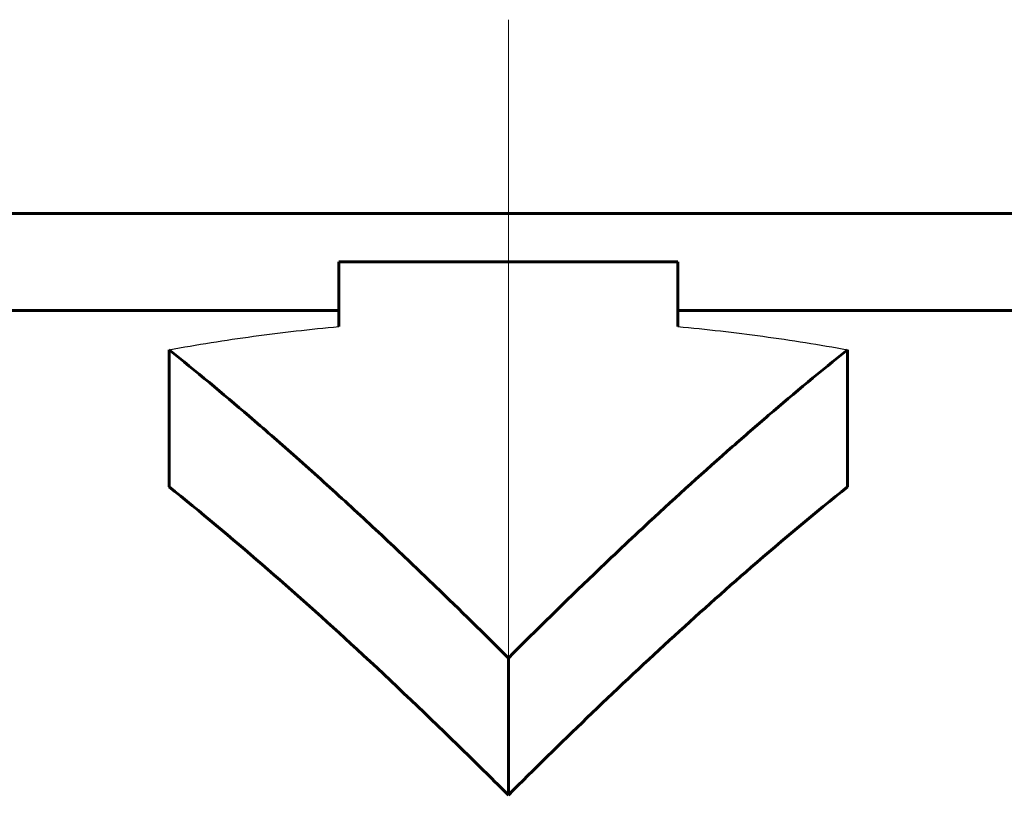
# Model space of a CAD drawing. Header units: millimetres. Extents: x -152 to 381, y -93 to 94.
# Tile 6 of 15: x -5.04 to 5.12, y 86.38 to 94.5. Entities that reach past the tile are written whole.
import ezdxf

# ---------------------------------------------------------------- set-up
doc = ezdxf.new("R2010")
doc.units = ezdxf.units.MM
for name, pattern in [('K5LT-1', [0]), ('K5LT_AXLED', [12, 7.5, -1.5, 1.5, -1.5]), ('K5LT_BASIC', [0])]:
    doc.linetypes.add(name, pattern=pattern)
doc.layers.add('Системный слой (1)', color=7, linetype='Continuous', true_color=0x6c6c6c)

# ---------------------------------------------------------------- blocks, each defined once
blk = doc.blocks.new('U13')
at = {"layer": 'Системный слой (1)', "color": 150, "linetype": 'K5LT_BASIC', "lineweight": 60, "true_color": 0x0080ff}
for p, q in [((-14, 92.5), (0, 92.5)), ((0, 92.5), (14, 92.5))]:
    blk.add_line(p, q, dxfattribs=at)

msp = doc.modelspace()

# ---------------------------------------------------------------- linework, layer by layer
at = {"layer": 'Системный слой (1)', "color": 30, "linetype": 'K5LT_AXLED', "lineweight": 18, "true_color": 0xff8000}
msp.add_line((0, 94.5), (0, 60.5), dxfattribs=at)
at = {"layer": 'Системный слой (1)', "color": 150, "linetype": 'K5LT_BASIC', "lineweight": 60, "true_color": 0x0080ff}
for p, q in [((-1.75, 92), (1.75, 92)), ((-1.75, 91.334), (-1.75, 92)), ((1.75, 92), (1.75, 91.334)), ((-17.412, 91.5), (-1.75, 91.5)), ((1.75, 91.5), (17.412, 91.5)), ((-3.5, 89.68), (-3.5, 91.095)), ((3.5, 89.68), (3.5, 91.095)), ((0, 86.5), (0, 87.914))]:
    msp.add_line(p, q, dxfattribs=at)
at = {"layer": 'Системный слой (1)', "color": 7, "linetype": 'K5LT-1'}
for points in [[(-3.5, 91.095), (-3.357, 91.121), (-3.067, 91.17), (-2.629, 91.235), (-2.188, 91.29), (-1.896, 91.32), (-1.75, 91.334)], [(1.75, 91.334), (1.896, 91.32), (2.188, 91.29), (2.627, 91.235), (3.065, 91.17), (3.356, 91.121), (3.5, 91.095)]]:
    msp.add_open_spline(points, degree=3, dxfattribs=at)
at = {"layer": 'Системный слой (1)', "color": 150, "linetype": 'K5LT_BASIC', "lineweight": 60, "true_color": 0x0080ff}
for points, knots in [([(0, 87.914), (-0.249, 88.163), (-0.651, 88.559), (-1.225, 89.106), (-1.712, 89.558), (-2.2, 89.998), (-2.792, 90.514), (-3.222, 90.872), (-3.5, 91.095)], [0, 0, 0, 0, 1.979036, 3.177607, 4.485942, 5.764664, 6.928433, 9, 9, 9, 9]), ([(3.5, 91.095), (3.226, 90.875), (2.829, 90.545), (2.147, 89.952), (1.546, 89.408), (0.775, 88.68), (0.293, 88.207), (0, 87.914)], [0, 0, 0, 0, 1.815086, 2.656364, 4.615538, 5.931126, 8, 8, 8, 8]), ([(-3.5, 89.68), (-3.177, 89.421), (-2.526, 88.877), (-1.511, 87.966), (-0.668, 87.163), (-0.151, 86.651), (0, 86.5)], [0, 0, 0, 0, 1.871552, 3.816812, 6.066917, 7, 7, 7, 7]), ([(3.5, 89.68), (3.165, 89.412), (2.548, 88.895), (1.653, 88.095), (0.819, 87.309), (0.269, 86.769), (0, 86.5)], [0, 0, 0, 0, 1.941701, 3.620212, 5.33946, 7, 7, 7, 7])]:
    msp.add_open_spline(points, degree=3, knots=knots, dxfattribs=at)

# ---------------------------------------------------------------- block references
at = {"layer": 'Системный слой (1)'}
msp.add_blockref('U13', (0, 0), dxfattribs=at)

doc.saveas('drawing.dxf')
